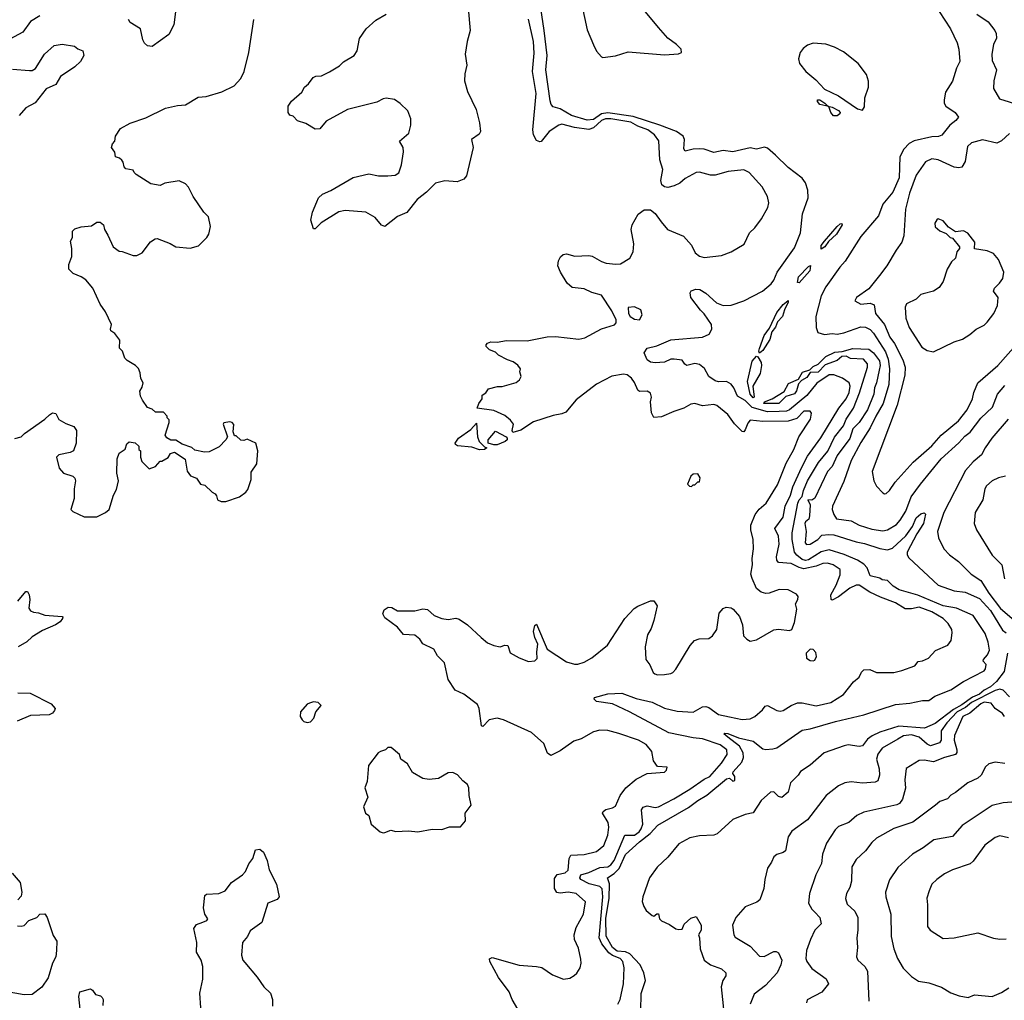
# Model space of a CAD drawing. Extents: x 1954678 to 2060275, y 904822 to 1016299.
# Tile 91 of 256: x 2017747 to 2023973, y 913450 to 919652. Entities that reach past the tile are written whole.
import ezdxf

# ---------------------------------------------------------------- set-up
doc = ezdxf.new("R2010")
doc.units = 0

msp = doc.modelspace()

# ---------------------------------------------------------------- linework, layer by layer
at = {"layer": '0CON20XD'}
for points in [[(2018736.4, 919735), (2018721.1, 919618.9), (2018690.5, 919559.5), (2018585, 919482), (2018555, 919486.2), (2018535, 919503.3), (2018524.3, 919524.3), (2018510, 919595), (2018445, 919634), (2018433.8, 919653.8)], [(2020583.5, 919725), (2020594.4, 919585), (2020575.7, 919515), (2020564.3, 919435), (2020574.3, 919365), (2020560.6, 919309.4), (2020560, 919265), (2020577.9, 919197.9), (2020634, 919085), (2020655, 919000), (2020660, 918945), (2020651.2, 918928.8), (2020603.8, 918895), (2020613.8, 918845), (2020571.2, 918665), (2020555, 918643.3), (2020513.6, 918626.4), (2020435, 918634), (2020375, 918618.1), (2020319.5, 918560.5), (2020260, 918515), (2020195, 918433.3), (2020135, 918407.5), (2020055, 918343.8), (2020035, 918353.3), (2019995, 918401.2), (2019935, 918434.2), (2019805, 918445.8), (2019765, 918438), (2019652.7, 918367.3), (2019615, 918330), (2019605, 918330), (2019586.7, 918385), (2019598.8, 918435), (2019625, 918500), (2019636.7, 918525), (2019661.1, 918548.9), (2019715, 918572.9), (2019855, 918653.3), (2019955, 918677.8), (2020015, 918665.5), (2020075, 918665.5), (2020120.2, 918669.8), (2020145, 918684.3), (2020161.5, 918735), (2020173.4, 918816.6), (2020171.1, 918845), (2020148.8, 918885), (2020206.9, 918935), (2020219.4, 918985), (2020220.8, 919025), (2020202, 919075), (2020153, 919123), (2020117.6, 919147.6), (2020065, 919156), (2020045, 919152.7), (2020005, 919131.4), (2019819.2, 919085), (2019685, 919010), (2019645, 918961.2), (2019615, 918960), (2019555, 918995.7), (2019503.2, 919013.2), (2019475, 919042.5), (2019455, 919047.5), (2019443.3, 919065), (2019443.3, 919105), (2019465, 919136.7), (2019530, 919195), (2019547.5, 919225), (2019573.9, 919246.1), (2019603.2, 919286.8), (2019620, 919295), (2019655, 919298), (2019705, 919322), (2019768.8, 919361.2), (2019795, 919386.7), (2019862.5, 919425), (2019880, 919455), (2019895, 919532.5), (2019938, 919595), (2019999.7, 919650.3), (2020065, 919688.1)], [(2021347.4, 914187.4), (2021295.4, 914215), (2021289.4, 914225), (2021294.1, 914245), (2021345, 914259.1), (2021415, 914290.4), (2021465, 914294.3), (2021485, 914307.5), (2021505.2, 914335), (2021572.2, 914495), (2021635, 914495.7), (2021663.3, 914515), (2021677.4, 914535), (2021686.7, 914565), (2021678.7, 914655), (2021688.8, 914671.2), (2021715, 914680.7), (2021765, 914670.4), (2021785, 914673.2), (2021883.5, 914725), (2021985, 914785.9), (2022075, 914849.5), (2022111.2, 914865), (2022185, 914950), (2022220.7, 915005), (2022217.1, 915035), (2022175, 915066.1), (2022064.8, 915104.8), (2022005, 915110.2), (2021851.7, 915141.7), (2021601.8, 915275), (2021495, 915325.3), (2021395, 915339.4), (2021379.2, 915355), (2021381.2, 915365), (2021465, 915389.7), (2021555, 915392.9), (2021645, 915359), (2021745, 915335.7), (2021825, 915297.9), (2021905, 915278.9), (2022005, 915272.1), (2022065, 915305.5), (2022085, 915308.1), (2022105, 915301.9), (2022165, 915258.9), (2022235, 915242.3), (2022315, 915225.6), (2022365, 915230), (2022395, 915244.4), (2022443.2, 915286.8), (2022460.3, 915309.7), (2022474.2, 915315.8), (2022535, 915282.5), (2022555, 915280), (2022575, 915284.3), (2022625, 915315.6), (2022665, 915331.1), (2022695, 915331.1), (2022783.4, 915313.4), (2022875, 915334.4), (2022955.7, 915385), (2023020, 915465), (2023055.9, 915494.1), (2023069.2, 915525), (2023085, 915540), (2023123, 915543), (2023165, 915523.1), (2023275, 915524.4), (2023325, 915535.7), (2023406.2, 915565), (2023427.3, 915592.7), (2023455, 915597.8), (2023492.5, 915615), (2023537.1, 915662.9), (2023615, 915696), (2023636.9, 915725), (2023641.9, 915775), (2023640.6, 915795), (2023617, 915833), (2023586.7, 915865), (2023515, 915907.9), (2023435, 915937.6), (2023385, 915925.5), (2023345, 915926.7), (2023284.3, 915965), (2023189.4, 915999.4), (2023122.1, 916032.1), (2023055, 916076.8), (2023035, 916075.3), (2022995, 916056.5), (2022925, 916002.3), (2022885, 915982), (2022877.5, 915985), (2022876.4, 916015), (2022909.7, 916075), (2022935, 916140.8), (2022933.8, 916175), (2022890, 916205), (2022855, 916215.7), (2022825, 916213.7), (2022783, 916197), (2022705, 916180), (2022675, 916187.5), (2022625, 916213.6), (2022545, 916219.5), (2022534.3, 916234.3), (2022531.7, 916255), (2022549.5, 916335), (2022544.7, 916385), (2022522.2, 916435), (2022575.2, 916505), (2022586.2, 916575), (2022620.7, 916645), (2022635, 916697.3), (2022691, 916819), (2022729.2, 916890.8), (2022811.6, 917008.4), (2022925.5, 917194.5), (2022972.2, 917255), (2022991.8, 917295), (2022998.5, 917335), (2022992.5, 917355), (2022949.1, 917385), (2022895, 917406.2), (2022865, 917405.2), (2022786.9, 917353.1), (2022725, 917276.5), (2022614.7, 917185), (2022594.4, 917175.6), (2022548.8, 917175), (2022475, 917171.8), (2022378.6, 917198.6), (2022335, 917243.1), (2022285, 917272.2), (2022262.4, 917325), (2022245, 917347.1), (2022215, 917363.8), (2022165, 917361.8), (2022145, 917367.5), (2022103.8, 917395), (2022077.2, 917447.2), (2022045, 917470.9), (2022015, 917478.2), (2021965, 917466.2), (2021953, 917473), (2021935, 917498), (2021884.8, 917505.2), (2021865, 917504.3), (2021825, 917486.5), (2021765, 917482.8), (2021735, 917486), (2021715, 917500.8), (2021695.6, 917545), (2021715, 917575.5), (2021775, 917590.6), (2021865, 917627.5), (2022064.7, 917645.3), (2022106.4, 917663.6), (2022123.8, 917695), (2022121.5, 917725), (2022075, 917792.5), (2022051.1, 917815), (2021991.2, 917895), (2021986.7, 917925), (2021992.7, 917937.3), (2022023, 917947), (2022047.5, 917945), (2022085, 917922.5), (2022152.4, 917862.4), (2022195, 917844.5), (2022245, 917846.7), (2022325, 917874.4), (2022444.6, 917935.4), (2022497.9, 917982.1), (2022515.3, 918004.7), (2022537.3, 918055), (2022645, 918210), (2022684.4, 918305), (2022696.9, 918425), (2022732.9, 918525), (2022731.1, 918575), (2022715, 918621.4), (2022695, 918649.1), (2022606.6, 918716.6), (2022525, 918795.7), (2022475, 918839.2), (2022455.6, 918845.6), (2022405.8, 918834.2), (2022365, 918841.9), (2022255, 918815.8), (2022195, 918824.8), (2022135, 918812.5), (2022075, 918832.5), (2022045, 918835.8), (2022005, 918834.1), (2021955, 918820), (2021946.3, 918836.3), (2021951.2, 918895), (2021942.5, 918915), (2021899.1, 918945), (2021795, 918985.1), (2021625, 919040.6), (2021465, 919062.5), (2021425, 919057.9), (2021375, 919021.8), (2021335, 919015.9), (2021235, 919046.5), (2021165, 919089.2), (2021120.5, 919100.5), (2021106.4, 919115), (2021100.8, 919139.2), (2021073.7, 919335), (2021081.9, 919425), (2021062.9, 919585), (2021041.4, 919725)], [(2021301.1, 919745), (2021335, 919587.5), (2021375, 919492.5), (2021394.2, 919454.2), (2021425, 919417.5), (2021435, 919413.3), (2021513.9, 919423.9), (2021595, 919448.8), (2021825, 919430), (2021912.7, 919437.3), (2021932.5, 919445), (2021928.8, 919465), (2021898.8, 919495), (2021844.5, 919534.5), (2021785, 919603.8), (2021693.8, 919715)], [(2023560.3, 919705), (2023631.8, 919595), (2023674.5, 919505), (2023685.4, 919465), (2023692.1, 919387.9), (2023669.4, 919345), (2023645.9, 919264.1), (2023601.8, 919195), (2023591.5, 919145), (2023592.5, 919125), (2023602.5, 919105), (2023661.5, 919065), (2023682.3, 919035), (2023666.9, 919015), (2023628.2, 918985), (2023578.3, 918921.7), (2023556.1, 918913.9), (2023515, 918912.5), (2023403, 918887), (2023370.7, 918869.3), (2023336.7, 918833.3), (2023312.6, 918785), (2023307.4, 918652.6), (2023267.6, 918562.4), (2023203.9, 918485), (2023178, 918412), (2023065, 918281.8), (2022967.1, 918125), (2022933.1, 918086.9), (2022845, 917962.5), (2022814.1, 917905), (2022780.4, 917775), (2022783.6, 917705), (2022794.4, 917675), (2022835, 917660.8), (2022885, 917666.9), (2022915, 917663.2), (2022958.9, 917671.1), (2023065, 917710.2), (2023095, 917707.8), (2023125, 917692.1), (2023145, 917670), (2023220.8, 917550.8), (2023238.9, 917505), (2023247.5, 917445), (2023242.8, 917345), (2023206.8, 917225), (2023160, 917145), (2023125, 917070), (2023065, 916978.8), (2023004.7, 916865), (2022958.8, 916731.2), (2022885.3, 916575), (2022884.7, 916554.7), (2022895, 916523.3), (2022912, 916495), (2023005, 916482.5), (2023055, 916455.5), (2023135, 916429.2), (2023205, 916419.7), (2023235, 916425.4), (2023291.1, 916458.9), (2023315, 916486.4), (2023349.5, 916545), (2023384.4, 916635.6), (2023443.6, 916715), (2023573.4, 916875), (2023684.5, 916975.5), (2023722.1, 917017.9), (2023757, 917043), (2023825, 917131.6), (2023897.5, 917202.5), (2023930, 917285), (2023975, 917338.9)], [(2017875, 919677.1), (2017815, 919640), (2017767.4, 919572.6), (2017685, 919528.5)], [(2017715, 917003.3), (2017755, 917013.3), (2017777.5, 917035), (2017906.7, 917125), (2017935, 917153.3), (2017955, 917166.7), (2017975, 917162.5), (2017995, 917123.3), (2018038.3, 917098.3), (2018089.7, 917079.7), (2018106, 917055), (2018104, 916975), (2018086.2, 916925), (2018065.6, 916914.4), (2017995, 916900), (2017980, 916885), (2017995.9, 916815.9), (2018024.5, 916784.5), (2018082.5, 916765), (2018095, 916753.3), (2018100.6, 916735), (2018090.9, 916685), (2018091.1, 916625), (2018070.6, 916555), (2018082.4, 916542.4), (2018155, 916508.6), (2018235, 916508.5), (2018290, 916535), (2018312.5, 916555), (2018340, 916645), (2018358.8, 916681.2), (2018371.2, 916735), (2018360, 916785), (2018362.5, 916875), (2018375, 916910), (2018413, 916937), (2018425, 916970), (2018438.3, 916981.7), (2018477, 916977), (2018500, 916955), (2018500, 916935), (2018510, 916925), (2018510, 916885), (2018518.3, 916858.3), (2018565, 916812.5), (2018605, 916827.5), (2018635, 916860), (2018645, 916860), (2018685, 916882.5), (2018700.7, 916909.3), (2018725, 916917.5), (2018792.3, 916872.3), (2018806.7, 916796.7), (2018827, 916767), (2018865, 916752.5), (2018890, 916715), (2018918.3, 916708.3), (2018963.6, 916663.6), (2018983, 916653), (2018991.7, 916641.7), (2018997.5, 916615), (2019020, 916605), (2019050, 916605), (2019136.7, 916635), (2019176.7, 916665), (2019188.3, 916681.7), (2019211.2, 916745), (2019209.5, 916790.5), (2019246, 916844), (2019252.5, 916925), (2019240, 916975), (2019185, 917000), (2019165, 916990), (2019145, 916992.5), (2019115, 917020), (2019105, 917020), (2019097.5, 917045), (2019101.7, 917091.7), (2019090, 917105), (2019075, 917110), (2019038.3, 917101.7), (2019032.5, 917095), (2019060, 917015), (2019050, 916995), (2019008.8, 916951.2), (2018945, 916918.8), (2018915, 916916.2), (2018855, 916930), (2018835, 916947.5), (2018775, 916967.5), (2018735, 916992.5), (2018703, 916993), (2018677, 917007), (2018667.5, 917025), (2018692.5, 917105), (2018691.7, 917121.7), (2018680, 917135), (2018680, 917145), (2018655, 917170), (2018605, 917170), (2018585, 917190), (2018555, 917200), (2018522.5, 917245), (2018510.7, 917270.7), (2018507, 917303), (2018521.7, 917328.3), (2018527.5, 917355), (2018513, 917383), (2018509.3, 917419.3), (2018497, 917447), (2018480, 917465), (2018426.4, 917496.4), (2018411.7, 917511.7), (2018397.5, 917555), (2018377.5, 917575), (2018380, 917625), (2018348, 917668), (2018323.3, 917685), (2018320, 917695), (2018327.5, 917725), (2018288.8, 917805), (2018255, 917852.5), (2018208.8, 917955), (2018165, 918006.7), (2018135, 918026.7), (2018085, 918046.7), (2018057.5, 918075), (2018057.5, 918105), (2018076.7, 918155), (2018076.7, 918205), (2018068.3, 918251.7), (2018080, 918275), (2018080, 918315), (2018095, 918330), (2018135, 918342.5), (2018201.7, 918348.3), (2018235, 918372.5), (2018255, 918372.5), (2018276.7, 918355), (2018282.5, 918325), (2018305, 918290), (2018337.5, 918215), (2018375, 918187.5), (2018395, 918186.7), (2018465, 918160), (2018488.3, 918161.7), (2018521.7, 918178.3), (2018573.6, 918246.4), (2018603, 918267), (2018615, 918267.5), (2018697.7, 918237.7), (2018735, 918216.7), (2018825, 918208), (2018877.9, 918222.1), (2018930, 918275), (2018942, 918295), (2018954.2, 918345), (2018940, 918405), (2018912, 918435), (2018843.3, 918535), (2018815, 918592.5), (2018795, 918613.3), (2018755, 918632.5), (2018665, 918617.5), (2018635, 918603.3), (2018575, 918613.8), (2018483.6, 918673.6), (2018470, 918685), (2018465, 918700), (2018418.3, 918708.3), (2018408.3, 918721.7), (2018401.7, 918751.7), (2018393, 918763), (2018377, 918777), (2018352.5, 918785), (2018347.5, 918815), (2018327.5, 918845), (2018333, 918867), (2018347.5, 918885), (2018353.3, 918915), (2018385, 918963.3), (2018445, 918998.8), (2018545, 919032), (2018667.9, 919092.1), (2018745, 919110), (2018795, 919113.8), (2018875, 919162), (2018925, 919165.8), (2019025, 919195.7), (2019102, 919235), (2019145, 919280), (2019165.4, 919324.6), (2019195.7, 919445), (2019227, 919653)], [(2020665, 915746), (2020705, 915712), (2020745, 915694), (2020785, 915686.9), (2020815, 915696.7), (2020833.3, 915695), (2020847.8, 915647.8), (2020905, 915617.1), (2020965, 915593.8), (2021005, 915596.7), (2021018.6, 915611.4), (2021015.8, 915654.2), (2021023.3, 915703.3), (2021004.3, 915745), (2020996.4, 915783.6), (2021005, 915820), (2021015, 915830), (2021081.1, 915671.1), (2021205, 915592), (2021255, 915576.2), (2021275, 915576.2), (2021315, 915588), (2021365, 915616), (2021462.6, 915697.4), (2021574, 915865), (2021632.3, 915927.7), (2021655, 915943.3), (2021735, 915977.5), (2021756.4, 915976.4), (2021777.5, 915945), (2021757.3, 915852.7), (2021739.1, 915800.9), (2021717.3, 915762.7), (2021702.5, 915685), (2021706, 915605), (2021731.1, 915571.1), (2021752.7, 915522.7), (2021762.5, 915515), (2021779.5, 915509.5), (2021825, 915510), (2021865, 915518), (2021877.3, 915522.7), (2021895.8, 915544.2), (2021985.9, 915694.1), (2022014.1, 915725.9), (2022044.1, 915735.9), (2022105, 915738), (2022128, 915755), (2022154.3, 915795), (2022170.5, 915899.5), (2022195, 915927.5), (2022213.6, 915936.4), (2022245, 915932.5), (2022257.5, 915925), (2022298.3, 915878.3), (2022316.7, 915825), (2022322.5, 915755), (2022343.6, 915733.6), (2022365, 915722.5), (2022405, 915730), (2022515, 915793.8), (2022545, 915796.7), (2022615, 915790), (2022630, 915795), (2022645, 915840), (2022660, 915925), (2022652.3, 915957.7), (2022667.1, 915985), (2022669.2, 916005), (2022658.7, 916018.7), (2022605, 916045.8), (2022549.2, 916049.2), (2022485, 916026.2), (2022464.2, 916024.2), (2022435, 916031.2), (2022406.2, 916055), (2022377.4, 916117.4), (2022369.4, 916145), (2022380, 916205), (2022378.5, 916245), (2022386.9, 916305), (2022384.3, 916365), (2022368.9, 916425), (2022368.9, 916455), (2022396.4, 916523.6), (2022422.8, 916557.2), (2022466.4, 916593.6), (2022539.4, 916710.6), (2022592.7, 916847.3), (2022641.5, 916935), (2022674, 917014), (2022747.5, 917125), (2022753.9, 917163.9), (2022745, 917175.8), (2022705.8, 917175.8), (2022659.8, 917130.2), (2022605, 917112.6), (2022445, 917111.8), (2022365, 917118.6), (2022350.2, 917099.8), (2022335, 917058.8), (2022325, 917046.2), (2022315, 917048), (2022266.3, 917096.3), (2022225, 917156.2), (2022155, 917212.5), (2022135, 917218.5), (2022065, 917209.4), (2022015, 917224.3), (2021990.3, 917219.7), (2021945.6, 917194.4), (2021882.5, 917175), (2021805, 917140.8), (2021755.8, 917135.8), (2021741.4, 917165), (2021736.2, 917235), (2021742.5, 917265), (2021735, 917290), (2021715, 917303.8), (2021665, 917300), (2021655, 917308.8), (2021635, 917357.5), (2021615, 917385.7), (2021587.2, 917407.2), (2021565, 917410), (2021491.7, 917398.3), (2021395, 917346.7), (2021265, 917248.6), (2021199.2, 917170.8), (2021175, 917158.9), (2021119.7, 917149.7), (2020995, 917108.2), (2020915, 917056.5), (2020865, 917041.2), (2020860.6, 917055), (2020868.9, 917095), (2020850.1, 917120.1), (2020815, 917148.5), (2020745, 917181.5), (2020640, 917195), (2020650, 917225), (2020670, 917255), (2020671.7, 917278.3), (2020695, 917292.5), (2020711.7, 917318.3), (2020767, 917333), (2020798.3, 917331.7), (2020885, 917358.8), (2020906.7, 917375), (2020916.7, 917395), (2020910, 917425), (2020912.5, 917445), (2020897, 917467), (2020867.7, 917487.7), (2020830.5, 917500.5), (2020775, 917531.2), (2020755, 917550), (2020716.7, 917565), (2020696.7, 917585), (2020696.7, 917595), (2020704.2, 917605.8), (2020725.7, 917614.3), (2020765, 917612.5), (2020825, 917623.3), (2020955, 917620.9), (2021082.8, 917647.2), (2021135, 917647.7), (2021282.6, 917632.6), (2021319.5, 917640.5), (2021425, 917697.8), (2021507.9, 917722.1), (2021518.6, 917735), (2021517.3, 917755), (2021491.7, 917811.7), (2021425, 917910.6), (2021365, 917927.5), (2021315, 917949.4), (2021239.1, 917959.1), (2021208, 917985), (2021165.8, 918055), (2021149.2, 918095), (2021152.7, 918127.3), (2021167, 918153), (2021183.2, 918166.8), (2021205, 918170.6), (2021257.7, 918157.7), (2021345, 918160), (2021365.9, 918155.9), (2021425, 918122.5), (2021455, 918112.9), (2021515.8, 918105.8), (2021545, 918109.2), (2021605, 918143.8), (2021626, 918185), (2021629.2, 918235), (2021612.5, 918325), (2021620, 918355), (2021658.3, 918421.7), (2021695, 918448.8), (2021735, 918448.8), (2021765, 918426.2), (2021803.1, 918373.1), (2021843.3, 918325), (2021945, 918283.3), (2021995, 918226.7), (2022018.3, 918178.3), (2022045, 918156), (2022075, 918149.2), (2022185, 918161.4), (2022245.5, 918184.5), (2022327.7, 918232.3), (2022362, 918305), (2022396, 918335), (2022436.6, 918393.4), (2022477.5, 918465), (2022484, 918495), (2022474.2, 918535), (2022440.8, 918595), (2022360, 918685), (2022325, 918703.5), (2022226.8, 918693.2), (2022145, 918668.6), (2022115, 918670), (2022045, 918687.5), (2022025, 918685.7), (2021955, 918648.1), (2021920.7, 918619.3), (2021885, 918600.8), (2021845, 918592), (2021825, 918596.2), (2021808, 918608), (2021800, 918635), (2021814, 918705), (2021794.2, 918765), (2021787.2, 918887.2), (2021761.4, 918925), (2021719.5, 918955), (2021655, 918979.8), (2021612.1, 919005), (2021485, 919026), (2021450, 919025), (2021425.2, 919014.9), (2021375, 918968.9), (2021345, 918957.4), (2021255, 918971.2), (2021175, 918992.5), (2021155, 918985.4), (2021095.6, 918945), (2021045, 918882.9), (2021035, 918880), (2021015, 918888), (2020995, 918923.8), (2020990.9, 918955), (2021013.4, 919185), (2020989.7, 919325), (2020999.7, 919440.3), (2020995.9, 919514.1), (2020963.2, 919655)], [(2023798, 919688), (2023869.7, 919639.7), (2023913.2, 919583.2), (2023920.8, 919565), (2023922.5, 919535), (2023904.3, 919495), (2023894.2, 919434.2), (2023896, 919395), (2023922.5, 919335), (2023905.8, 919265), (2023905, 919217.5), (2023942.2, 919152.2), (2024065, 919113.3)], [(2017700.9, 919339.1), (2017809.7, 919330.3), (2017825, 919332), (2017845.7, 919344.3), (2017904.4, 919435), (2017965, 919488.1), (2018015, 919497.1), (2018093.9, 919483.9), (2018115, 919467.5), (2018146.4, 919456.4), (2018152.5, 919425), (2018131.7, 919388.3), (2018095.7, 919354.3), (2018005, 919294), (2017975, 919241.5), (2017913.8, 919215), (2017845, 919126), (2017785.5, 919094.5), (2017743.2, 919046.8)], [(2023075, 919080), (2023089.1, 919100.9), (2023091.7, 919158.3), (2023113.3, 919225), (2023114.6, 919264.6), (2023101.1, 919305), (2023048.1, 919375), (2022955, 919449.5), (2022899.6, 919479.6), (2022845, 919497.5), (2022765, 919504.5), (2022728.8, 919491.2), (2022700.2, 919469.8), (2022681.4, 919445), (2022671.4, 919405), (2022678.6, 919375), (2022716.7, 919325), (2022781, 919271), (2022835, 919212.5), (2022925, 919171.1), (2023045, 919089.4), (2023075, 919080)], [(2022915, 919044.6), (2022892.2, 919045), (2022876.4, 919065), (2022862.5, 919102.5), (2022806.9, 919115), (2022792.1, 919135), (2022792, 919145), (2022805.7, 919145), (2022838.6, 919125), (2022856.1, 919106.1), (2022885, 919099.1), (2022925, 919077.8), (2022934.2, 919065), (2022932.5, 919057.5), (2022915, 919044.6)], [(2024005, 918932.3), (2023955, 918886.9), (2023925, 918871.9), (2023835, 918892.5), (2023765, 918873.3), (2023738.9, 918851.1), (2023725.5, 918754.5), (2023705, 918720), (2023685, 918715.7), (2023655, 918719.4), (2023555, 918766.5), (2023515, 918773.1), (2023475, 918752.5), (2023415, 918670), (2023374, 918555), (2023347.7, 918455), (2023337.5, 918285), (2023325.7, 918245), (2023288, 918195), (2023230.8, 918095), (2023182.9, 918035), (2023115, 917951.2), (2023037.5, 917895), (2023027.5, 917875), (2023065, 917854.2), (2023125, 917860), (2023149.6, 917849.6), (2023157.3, 917795), (2023215, 917725.6), (2023249.8, 917645), (2023278.4, 917605), (2023332, 917502), (2023345.8, 917455), (2023344.2, 917405), (2023295, 917213.8), (2023137.8, 916795), (2023147.1, 916735), (2023165, 916701.2), (2023205, 916660), (2023215, 916653.8), (2023225, 916656.2), (2023246, 916675), (2023281.7, 916728.3), (2023395.9, 916854.1), (2023513.4, 916956.6), (2023573.8, 917025), (2023683.8, 917115), (2023736.9, 917185), (2023772.2, 917255), (2023779.4, 917295), (2023804.3, 917355), (2023930.8, 917465), (2024078.3, 917631.7)], [(2023525, 917552.5), (2023655, 917614), (2023708.3, 917631.7), (2023755, 917661.2), (2023794.2, 917695.8), (2023845, 917720), (2023865, 917740), (2023905.8, 917795), (2023930, 917845), (2023933.3, 917895), (2023903.9, 917936.1), (2023910, 917955), (2023942.5, 917985), (2023963.3, 918015), (2023970, 918055), (2023935.9, 918135.9), (2023905, 918173.3), (2023865, 918190), (2023783.3, 918203.3), (2023786.7, 918245), (2023743, 918303), (2023715, 918316.7), (2023665, 918310), (2023620.7, 918340.7), (2023585, 918380), (2023555, 918393.3), (2023545, 918387.5), (2023534.1, 918365.9), (2023535, 918343.3), (2023565, 918317.5), (2023605, 918300), (2023630, 918275), (2023645, 918270), (2023690, 918215), (2023690, 918205), (2023673.3, 918185), (2023663.3, 918145), (2023639.5, 918120.5), (2023612, 918075), (2023585, 917997.5), (2023560.5, 917959.5), (2023525, 917936.2), (2023459.3, 917919.3), (2023445, 917913.8), (2023414.4, 917885.6), (2023353.8, 917855), (2023345.8, 917835), (2023350, 917765), (2023370.6, 917705), (2023450.5, 917580.5), (2023485, 917559.2), (2023525, 917552.5)], [(2022815, 918202), (2022813.8, 918225), (2022835, 918251.9), (2022915, 918345.4), (2022935, 918361.4), (2022945, 918362.5), (2022947.1, 918355), (2022911.2, 918295), (2022861.3, 918248.7), (2022837.1, 918215), (2022815, 918202)], [(2022675, 917988), (2022665, 917990), (2022671.2, 918025), (2022735, 918091.9), (2022747.3, 918097.3), (2022743.1, 918065), (2022675, 917988)], [(2021665, 917754.2), (2021683.3, 917785), (2021675, 917816.7), (2021635, 917836.2), (2021595, 917832.5), (2021595.7, 917795), (2021607.5, 917775), (2021635, 917757.5), (2021665, 917754.2)], [(2022425, 917544.2), (2022420.5, 917555), (2022423.8, 917573.8), (2022454.7, 917655), (2022488.5, 917701.5), (2022535, 917800.5), (2022575, 917851.1), (2022605, 917876.7), (2022606.5, 917865), (2022581.7, 917818.3), (2022569.2, 917775), (2022539.1, 917740.9), (2022525, 917706.7), (2022502.5, 917677.5), (2022490.4, 917629.6), (2022445, 917560.6), (2022425, 917544.2)], [(2022385, 917260.8), (2022364.8, 917285), (2022347.9, 917365), (2022378, 917492), (2022405, 917524), (2022415, 917520), (2022435, 917484), (2022437.8, 917465), (2022428.8, 917415), (2022382.3, 917335), (2022391.2, 917265), (2022385, 917260.8)], [(2023000.6, 917510.6), (2022973.4, 917523.4), (2022945, 917523.2), (2022915, 917497.9), (2022839.6, 917470.4), (2022795, 917424.1), (2022745, 917421.4), (2022725, 917390), (2022689.5, 917370.5), (2022671.4, 917348.6), (2022658.6, 917305), (2022645, 917285.9), (2022590.5, 917269.5), (2022547.5, 917225), (2022452.5, 917225), (2022456.2, 917235), (2022505, 917254.6), (2022579.6, 917300.4), (2022608.6, 917351.4), (2022672, 917378), (2022697, 917423), (2022742.5, 917437.5), (2022765, 917459.4), (2022796.2, 917473.8), (2022845, 917521.2), (2022901.3, 917548.7), (2022946.7, 917553.3), (2023015, 917573.1), (2023115, 917568.9), (2023145.5, 917545), (2023183.4, 917495), (2023187.5, 917465), (2023180.6, 917435), (2023165.4, 917354.6), (2023151.9, 917325), (2023148.5, 917285), (2023108.3, 917185), (2023055, 917104.4), (2023014.6, 917065), (2022996, 917004), (2022915, 916895.6), (2022883.9, 916826.1), (2022854.8, 916795.2), (2022774.4, 916625.6), (2022755, 916614), (2022730, 916615), (2022745.7, 916585), (2022741.4, 916515), (2022735.7, 916494.3), (2022715, 916476.2), (2022712.2, 916465), (2022718.8, 916415), (2022712.9, 916342.9), (2022722.5, 916332.5), (2022745, 916335.7), (2022793.9, 916365), (2022818.8, 916391.2), (2022862.7, 916397.3), (2022895, 916394.8), (2023035, 916350.6), (2023089.3, 916339.3), (2023185, 916308.2), (2023235, 916300.5), (2023265, 916310.4), (2023351, 916389), (2023392.3, 916447.7), (2023415, 916501.8), (2023445, 916528.1), (2023465, 916533.3), (2023473.3, 916525), (2023461.1, 916465), (2023419.2, 916400.8), (2023357.5, 916285), (2023357.6, 916267.6), (2023368.3, 916248.3), (2023555, 916075.6), (2023655, 916040.9), (2023725, 916032.1), (2023815, 915992.2), (2023886, 915915), (2023960.5, 915790.5), (2023985, 915774.8)], [(2021674.5, 913384.5), (2021676.8, 913493.2), (2021704.3, 913575), (2021693.6, 913623.6), (2021669.4, 913675), (2021604.4, 913745), (2021577.5, 913757.5), (2021525, 913761.7), (2021494.1, 913784.1), (2021455.5, 913855.5), (2021453, 913967), (2021473.9, 914096.1), (2021477, 914187), (2021464, 914225), (2021505, 914251.4), (2021536.7, 914283.3), (2021577.5, 914372.5), (2021665, 914452.6), (2021733.9, 914505), (2021782.1, 914557.9), (2021975, 914669.1), (2022034.4, 914715), (2022091.3, 914748.7), (2022215, 914850.6), (2022235, 914856), (2022255, 914836.2), (2022268.8, 914841.2), (2022268, 914865), (2022256.2, 914885), (2022259.2, 914895), (2022314, 914956), (2022323, 914987), (2022321.9, 915015), (2022297.4, 915057.4), (2022224, 915114), (2022200, 915135), (2022205, 915140), (2022225, 915138.4), (2022290.9, 915110.9), (2022385, 915090), (2022445, 915041.9), (2022465, 915035.7), (2022510, 915040), (2022535, 915047.5), (2022695, 915159.6), (2022745, 915166.8), (2022905, 915213.8), (2023085, 915255.6), (2023285, 915321.2), (2023375, 915328.9), (2023455, 915345.6), (2023495, 915346), (2023532.5, 915375), (2023635, 915413.8), (2023714.3, 915465.7), (2023845.8, 915535), (2023853.4, 915546.6), (2023857.5, 915575), (2023840, 915595), (2023841.2, 915605), (2023866.2, 915635), (2023878, 915665), (2023871.6, 915715), (2023850.9, 915770.8), (2023776.5, 915885), (2023670.9, 915930.9), (2023585, 915945.4), (2023425, 916013.3), (2023307.4, 916047.4), (2023270.2, 916070.2), (2023235, 916105.8), (2023200, 916110), (2023185, 916120), (2023125, 916136), (2023105.3, 916185.3), (2023085, 916208.1), (2023045, 916233.3), (2022959.5, 916269.5), (2022865, 916298.4), (2022815, 916286.3), (2022735, 916236.8), (2022715, 916232.3), (2022695, 916239.1), (2022661.4, 916265), (2022646.9, 916285), (2022631.4, 916365), (2022632, 916408), (2022666.9, 916595), (2022675, 916614.7), (2022693.9, 916636.1), (2022702.7, 916675), (2022727.7, 916735), (2022798.5, 916851.5), (2022856.6, 916923.4), (2022898.5, 917011.5), (2022955.4, 917084.6), (2022973.5, 917126.5), (2023019.1, 917195), (2023057.9, 917292.1), (2023107.2, 917455), (2023107.1, 917475), (2023082, 917505), (2023000.6, 917510.6)], [(2020655, 916931.2), (2020605, 916948), (2020515, 916956.7), (2020502.5, 916965), (2020500, 916975), (2020521.2, 917005), (2020598.6, 917061.4), (2020635, 917100), (2020642.5, 917015), (2020652.5, 916985), (2020685, 916950), (2020700, 916945), (2020685, 916933.3), (2020655, 916931.2)], [(2023996.4, 917125), (2023894.5, 917005.5), (2023851.4, 916945), (2023828.8, 916901.2), (2023775, 916855.3), (2023728.1, 916801.9), (2023590, 916535), (2023550.8, 916415), (2023556.2, 916376.2), (2023590.6, 916305), (2023627, 916267), (2023683.3, 916225), (2023762.2, 916145), (2023825, 916105.4), (2023875.7, 916025.7), (2023949.1, 915929.1), (2024035, 915855.4)], [(2020745, 916962.5), (2020710, 916975), (2020710, 916995), (2020755, 917050), (2020822.5, 917015), (2020830, 917005), (2020828.8, 916995), (2020817.5, 916985), (2020765, 916963.8), (2020745, 916962.5)], [(2021995, 916700), (2022005, 916710), (2022015, 916710), (2022035, 916730), (2022045, 916730), (2022050, 916755), (2022035, 916780), (2022005, 916777.5), (2021990, 916765), (2021970, 916715), (2021981.7, 916701.7), (2021995, 916700)], [(2023980, 916765), (2023935, 916754.4), (2023895, 916735.8), (2023859.2, 916705), (2023848.6, 916685), (2023836.9, 916615), (2023787.5, 916535), (2023781.2, 916465), (2023796.2, 916425), (2023895, 916265.7), (2023956, 916205), (2023974, 916115)], [(2017734, 915975), (2017785, 916036.7), (2017796, 916036), (2017807.5, 916015), (2017810.8, 915985), (2017805, 915930), (2017815, 915913.8), (2017834.2, 915904.2), (2017865, 915902), (2017905, 915885.7), (2018015, 915877.5), (2018020, 915875), (2018017.5, 915865), (2018002.5, 915845), (2017973.3, 915825), (2017890.9, 915789.1), (2017825, 915749.4), (2017791.7, 915718.3), (2017738, 915685)], [(2020955, 913293.3), (2020860, 913455), (2020840.8, 913505), (2020774.2, 913595), (2020720, 913695), (2020717, 913713), (2020735, 913721.2), (2020905, 913672.2), (2021014.3, 913664.3), (2021047.9, 913657.9), (2021115, 913611.2), (2021185, 913583.8), (2021225, 913591.2), (2021252.3, 913607.7), (2021268.8, 913621.2), (2021290, 913655), (2021298, 913685), (2021295, 913710), (2021280.3, 913780.3), (2021255.4, 913835.4), (2021252.5, 913865), (2021265, 913910), (2021311.9, 913995), (2021325, 914072.5), (2021265, 914126.8), (2021215, 914134.6), (2021165, 914128.2), (2021142.7, 914132.7), (2021127.5, 914157.5), (2021128.9, 914221.1), (2021145, 914246.2), (2021195, 914257.3), (2021215, 914273.6), (2021222.1, 914347.9), (2021232.2, 914367.8), (2021315, 914372.8), (2021395, 914392), (2021440.6, 914429.4), (2021465.4, 914495), (2021471.3, 914545), (2021467.7, 914575), (2021432.5, 914635), (2021435.6, 914645), (2021452.4, 914657.6), (2021495, 914667.5), (2021515, 914679.1), (2021544.6, 914745.4), (2021578.6, 914795), (2021645, 914849.2), (2021715, 914884.2), (2021825, 914893.3), (2021837.5, 914905), (2021840, 914925), (2021780, 914930), (2021754, 914965), (2021742.9, 915025), (2021708.6, 915068.6), (2021660, 915095), (2021535, 915138.6), (2021465.8, 915155.8), (2021415, 915158.6), (2021375, 915147.5), (2021296.2, 915105), (2021251.7, 915088.3), (2021165, 915028), (2021105, 914998.8), (2021085, 915012.5), (2021061.2, 915075), (2020982, 915145), (2020805, 915224.4), (2020765.5, 915235.5), (2020715, 915224.4), (2020675, 915182), (2020667.3, 915187.3), (2020651.9, 915295), (2020641.7, 915321.7), (2020555, 915386.2), (2020500.9, 915410.9), (2020455, 915480), (2020432.2, 915585), (2020389.2, 915629.2), (2020365, 915670.8), (2020296.7, 915705), (2020276.7, 915735), (2020245, 915760), (2020173.9, 915763.9), (2020135, 915810), (2020055, 915870), (2020043.8, 915895), (2020050.7, 915919.3), (2020077, 915937), (2020100, 915935), (2020135, 915913.8), (2020245, 915913.8), (2020295, 915926.2), (2020325, 915922), (2020366.7, 915885), (2020415, 915865.7), (2020455, 915859.2), (2020505, 915866.9), (2020525, 915862), (2020578.8, 915825), (2020665, 915746)], [(2022765, 915596.7), (2022775, 915602.5), (2022785.9, 915624.1), (2022780, 915650), (2022765, 915668.8), (2022745, 915671.2), (2022718.8, 915645), (2022722, 915615), (2022745, 915598.8), (2022765, 915596.7)], [(2023993.2, 915646.8), (2023970.8, 915529.2), (2023923, 915467), (2023885, 915433), (2023845, 915411.9), (2023815, 915387.2), (2023771.5, 915368.5), (2023705, 915318.7), (2023650.4, 915289.6), (2023535, 915201.2), (2023468, 915172), (2023305, 915183.5), (2023185, 915146), (2023136.2, 915123.8), (2023108.3, 915101.7), (2023075, 915059.5), (2023055, 915055.6), (2022985, 915066.2), (2022960.9, 915059.1), (2022833.3, 915015), (2022745, 914936.7), (2022682.9, 914897.1), (2022670, 914875), (2022620, 914825), (2022605, 914766.7), (2022565, 914733.3), (2022545, 914740), (2022515, 914768.8), (2022495, 914766.9), (2022435.7, 914715), (2022385, 914636.7), (2022335, 914626), (2022255, 914594.4), (2022156.8, 914503.2), (2022135, 914495.8), (2022045, 914491.5), (2021985, 914477.5), (2021915, 914439.2), (2021844.2, 914355.8), (2021778.3, 914291.7), (2021728.8, 914225), (2021687.5, 914105), (2021682.5, 914075), (2021694.3, 914044.3), (2021708.8, 914018.8), (2021745, 913987.5), (2021756.7, 913983.3), (2021775, 913997.5), (2021785, 913997.5), (2021792.5, 913965), (2021805, 913952.5), (2021855, 913930), (2021895, 913902.5), (2021915, 913897.5), (2021935, 913900), (2021947.5, 913932.5), (2021990.7, 913969.3), (2022025, 913980), (2022056.2, 913925), (2022056.7, 913895), (2022040, 913865), (2022046.2, 913845), (2022050, 913775), (2022074.1, 913704.1), (2022113.8, 913675), (2022185, 913650), (2022211.8, 913625), (2022211.5, 913605), (2022192.1, 913575), (2022182.3, 913535), (2022206, 913315)], [(2024005, 915370), (2023965, 915411.7), (2023945, 915418.2), (2023915, 915409.4), (2023765, 915333.8), (2023728, 915302), (2023675, 915274.9), (2023608.4, 915205), (2023573.8, 915155), (2023574.3, 915095), (2023561.9, 915078.1), (2023505, 915060.5), (2023485, 915070.3), (2023434.5, 915115), (2023385, 915129.8), (2023335, 915124.1), (2023298.4, 915101.6), (2023199.6, 915045), (2023172.5, 915007.5), (2023164.2, 914975), (2023180.5, 914915), (2023184, 914875), (2023172.2, 914837.8), (2023155, 914830.8), (2023075, 914823.8), (2023005, 914831.2), (2022963.3, 914825), (2022925, 914807.5), (2022845.7, 914745), (2022728, 914592), (2022630, 914520), (2022606.6, 914483.4), (2022588.1, 914395), (2022575, 914384.4), (2022535, 914372.9), (2022515, 914358), (2022501.4, 914325), (2022475, 914286.7), (2022457.5, 914215), (2022453, 914157), (2022426, 914085), (2022407.9, 914072.1), (2022335, 914042.5), (2022276, 913975)], [(2017734.3, 915394.3), (2017813.9, 915393.9), (2017945, 915326), (2017970, 915295), (2017967, 915283), (2017953.9, 915266.1), (2017934.1, 915255.9), (2017815, 915250.8), (2017730, 915215)], [(2019565, 915207.5), (2019585, 915212.5), (2019607.5, 915235), (2019620, 915275), (2019653.3, 915315), (2019635, 915333.3), (2019605, 915338.8), (2019579.3, 915330.7), (2019565, 915322.5), (2019522.5, 915275), (2019520, 915245), (2019532.5, 915225), (2019543.9, 915213.9), (2019565, 915207.5)], [(2023973.2, 915245), (2023960.5, 915265), (2023915.3, 915295.3), (2023889.6, 915329.6), (2023845, 915336.4), (2023825, 915326), (2023754.5, 915265.5), (2023710.8, 915245), (2023657.3, 915125), (2023656, 915095), (2023672.5, 915035), (2023672.1, 915017.9), (2023664, 915005), (2023595, 914986.8), (2023525, 914958.8), (2023465, 914970), (2023435, 914967.8), (2023353.1, 914916.9), (2023344.6, 914845.4), (2023348.9, 914791.1), (2023327.9, 914722.1), (2023310.8, 914695), (2023293.8, 914686.2), (2023085, 914640), (2023040.8, 914619.2), (2022990, 914575), (2022925, 914548.9), (2022902.1, 914527.9), (2022847.3, 914445), (2022822.3, 914375), (2022816.5, 914315), (2022780.5, 914245), (2022741.1, 914125), (2022734.4, 914065), (2022756.2, 914026.2), (2022775, 914008.1)], [(2020045, 914508.8), (2020055, 914511.2), (2020094.3, 914525.7), (2020125, 914518), (2020205, 914522), (2020265, 914516.7), (2020355, 914533.3), (2020415, 914530), (2020465, 914546.7), (2020535, 914546.7), (2020565.8, 914585), (2020563.3, 914635), (2020600.8, 914685), (2020587.8, 914745), (2020586.9, 914795), (2020578.8, 914815), (2020548.3, 914838.3), (2020515.8, 914875.8), (2020485, 914891.2), (2020455, 914888.8), (2020395, 914854), (2020335, 914846.2), (2020295, 914854), (2020230.3, 914890.3), (2020198.8, 914945), (2020157.5, 914975), (2020147.5, 915005), (2020095, 915050), (2020075, 915050), (2020060, 915035), (2020027.5, 915025), (2020014.2, 915015.8), (2019952, 914935), (2019943.8, 914835), (2019930, 914795), (2019948, 914735), (2019921.2, 914675), (2019932.5, 914635), (2019955, 914620), (2019970, 914565), (2020025, 914516.2), (2020045, 914508.8)], [(2023975, 914948.9), (2023915, 914955.8), (2023875, 914945.7), (2023854, 914926), (2023827.1, 914875), (2023805.3, 914854.7), (2023742.9, 914825), (2023665, 914763.8), (2023635, 914748), (2023613.3, 914725), (2023565, 914708), (2023538, 914685), (2023395, 914576.4), (2023275, 914537.3), (2023164.7, 914475.3), (2023135, 914448.9), (2023094.4, 914395), (2023035, 914342), (2023008.1, 914295), (2023005.5, 914204.5), (2022996.4, 914163.6), (2022974.3, 914125), (2022967.5, 914095), (2022979.1, 914059.1), (2023028.1, 914015), (2023046.9, 913975), (2023047.5, 913895), (2023040.5, 913845), (2023044.4, 913785), (2023037.1, 913725), (2023046.9, 913705), (2023090, 913665), (2023108.2, 913635), (2023115.6, 913445)], [(2024075, 914708.5), (2023965, 914700), (2023895, 914683.3), (2023706.9, 914555), (2023645, 914485.6), (2023527.5, 914465), (2023460, 914415), (2023392.9, 914375), (2023300.2, 914289.8), (2023247.4, 914212.6), (2023221.9, 914135), (2023223.3, 914105), (2023254.4, 913995), (2023257.1, 913855), (2023273.5, 913775), (2023298.1, 913715), (2023333.8, 913653.8), (2023385, 913600.8), (2023430.6, 913570.6), (2023495, 913560), (2023575, 913534.3), (2023635, 913498), (2023687.7, 913477.7), (2023745, 913468.8)], [(2023998.3, 914478.3), (2023945, 914490.8), (2023915, 914480.8), (2023849.4, 914430.6), (2023775, 914330), (2023756.3, 914313.7), (2023645, 914275.7), (2023595, 914250.8), (2023545, 914214.2), (2023514.3, 914185), (2023496.8, 914143.2), (2023483.2, 914096.8), (2023486.7, 914055), (2023486.7, 913916.7), (2023504.2, 913894.2), (2023585, 913841.2), (2023655, 913846), (2023805, 913876.2), (2023905, 913844.2), (2023945, 913837.1), (2023985, 913838.9)], [(2018892.1, 913402.1), (2018886.6, 913495), (2018904.6, 913585), (2018904.4, 913665), (2018894, 913704), (2018864.2, 913755), (2018865.8, 913815), (2018848.8, 913905), (2018865, 913928.8), (2018903.8, 913943.8), (2018930, 913955), (2018936.7, 913965), (2018917.5, 913995), (2018910, 914035), (2018917.5, 914112.5), (2018928.3, 914121.7), (2019005, 914126.2), (2019045, 914143.3), (2019086.7, 914195), (2019155, 914243.8), (2019173.8, 914265), (2019195, 914312.5), (2019221.7, 914348.3), (2019238.3, 914401.7), (2019265, 914406.7), (2019287.3, 914387.3), (2019312, 914335), (2019323.8, 914275), (2019371.2, 914185), (2019387.5, 914105), (2019375, 914087.5), (2019316.7, 914065), (2019278.3, 913941.7), (2019205, 913890), (2019186.2, 913855), (2019155, 913816.2), (2019149.4, 913735), (2019158, 913705), (2019169.7, 913689.7), (2019247.3, 913597.3), (2019290, 913535), (2019333.3, 913495), (2019346.2, 913455), (2019345.9, 913414.1)], [(2017698.8, 914255), (2017750, 914195), (2017760, 914135), (2017755, 914110), (2017735, 914086.7)], [(2021529.1, 913425), (2021544, 913456), (2021564.2, 913555), (2021568.4, 913655), (2021561.2, 913695), (2021542.9, 913715), (2021495, 913734.8), (2021471.6, 913751.6), (2021427.2, 913807.1), (2021409.8, 913845), (2021434.6, 914105), (2021429.6, 914155), (2021415, 914170.9), (2021347.4, 914187.4)], [(2017732.3, 913922.3), (2017755, 913920), (2017775.5, 913924.5), (2017805, 913956), (2017855, 913974.3), (2017875, 913995.6), (2017905, 913996.4), (2017921.3, 913975), (2017959.4, 913859.4), (2017982.5, 913825), (2017980, 913765), (2017976.2, 913725), (2017954, 913685), (2017927.7, 913592.3), (2017885.9, 913534.1), (2017825, 913486.2), (2017775, 913486), (2017657, 913507)], [(2022276, 913975), (2022254.2, 913925), (2022261.4, 913865), (2022270.3, 913850.3), (2022365, 913792), (2022425, 913728.8), (2022455, 913727.5), (2022515, 913758.6), (2022529.4, 913759.4), (2022545, 913750), (2022565.6, 913705), (2022559.2, 913675), (2022535.4, 913624.6), (2022463.1, 913545), (2022391.4, 913488.6), (2022365.7, 913425)], [(2022775, 914008.1), (2022806.2, 913975), (2022814.4, 913935), (2022775.6, 913895), (2022746.5, 913835), (2022721.8, 913765), (2022717.5, 913715), (2022723.5, 913695), (2022755, 913652.2), (2022846.2, 913586.2), (2022860.8, 913555), (2022819.1, 913500.9), (2022727, 913453), (2022722.5, 913435)], [(2018128.6, 913395), (2018120, 913475), (2018127, 913503), (2018195, 913522.5), (2018207.5, 913515), (2018226.4, 913486.4), (2018257.7, 913477.7), (2018268.3, 913468.3), (2018273.8, 913455), (2018271.7, 913418.3)], [(2023745, 913468.8), (2023784.1, 913485.9), (2023895, 913474.2), (2023955, 913500), (2024001.3, 913528.7)]]:
    msp.add_lwpolyline(points, dxfattribs=at)

doc.saveas('drawing.dxf')
